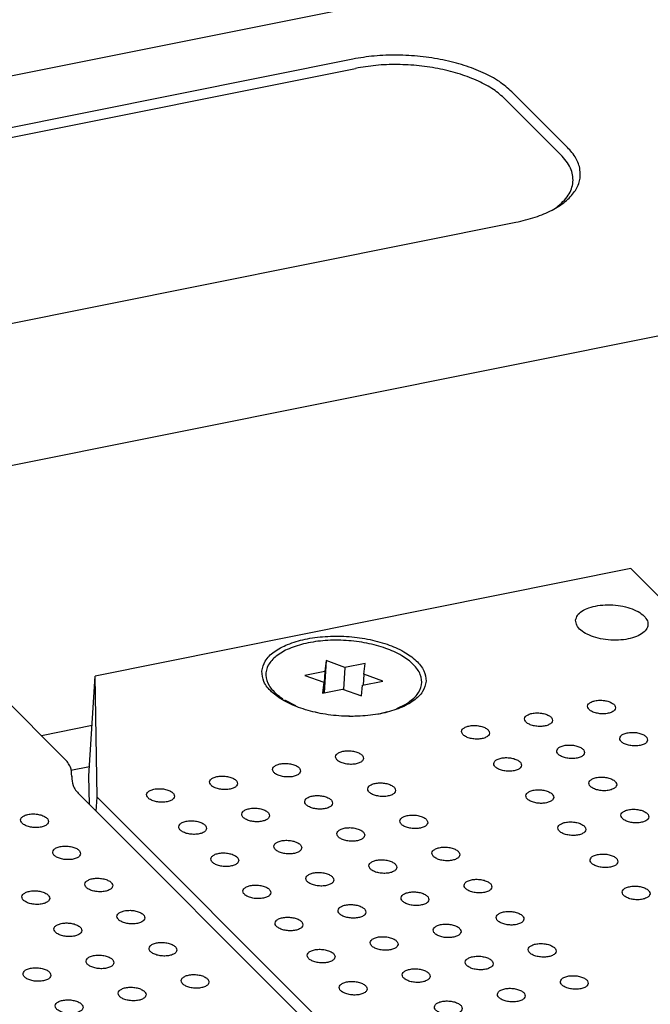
# Model space of a CAD drawing. Header units: inches. Extents: x 155 to 996, y 103 to 697.
# Tile 67 of 81: x 753 to 776, y 482 to 517. Entities that reach past the tile are written whole.
import ezdxf

# ---------------------------------------------------------------- set-up
doc = ezdxf.new("R2010")
doc.units = ezdxf.units.IN

# ---------------------------------------------------------------- blocks, each defined once
blk = doc.blocks.new('E8021-26512__38', base_point=(732.946, 430.119))
at = {"color": 7, "linetype": 'Continuous'}
for p, q in [((752.384, 492.741), (754.66, 490.463)), ((754.926, 489.817), (754.927, 489.826)), ((754.927, 489.826), (754.926, 489.809)), ((803.463, 440.864), (755.194, 489.18))]:
    blk.add_line(p, q, dxfattribs=at)
for points, knots in [([(754.927, 489.826), (754.922, 489.938), (754.911, 490.181), (754.748, 490.364), (754.66, 490.463)], [0, 0, 0, 0, 0.3266238, 0.7096633, 0.7096633, 0.7096633, 0.7096633]), ([(754.926, 489.817), (754.931, 489.705), (754.943, 489.461), (755.106, 489.278), (755.194, 489.18)], [0, 0, 0, 0, 0.3266238, 0.7096633, 0.7096633, 0.7096633, 0.7096633]), ([(754.092, 488.196), (754.087, 488.226), (754.074, 488.294), (753.978, 488.37), (753.851, 488.428), (753.692, 488.465), (753.524, 488.475), (753.363, 488.459), (753.227, 488.416), (753.129, 488.352), (753.082, 488.259), (753.117, 488.16), (753.207, 488.085), (753.336, 488.026), (753.494, 487.989), (753.662, 487.979), (753.824, 487.995), (753.957, 488.038), (754.062, 488.102), (754.083, 488.167), (754.092, 488.196)], [0, 0, 0, 0, 0.088201, 0.201564, 0.345167, 0.510862, 0.68451, 0.850206, 0.993808, 1.107172, 1.195372, 1.283573, 1.396937, 1.540539, 1.706235, 1.879883, 2.045578, 2.189181, 2.302544, 2.390745, 2.390745, 2.390745, 2.390745]), ([(755.244, 487.043), (755.238, 487.073), (755.226, 487.141), (755.129, 487.217), (755.002, 487.276), (754.844, 487.312), (754.675, 487.323), (754.514, 487.306), (754.379, 487.263), (754.28, 487.199), (754.233, 487.106), (754.268, 487.007), (754.359, 486.932), (754.488, 486.873), (754.645, 486.836), (754.814, 486.826), (754.976, 486.843), (755.109, 486.886), (755.214, 486.949), (755.235, 487.015), (755.244, 487.043)], [0, 0, 0, 0, 0.088201, 0.201564, 0.345167, 0.510862, 0.68451, 0.850206, 0.993808, 1.107172, 1.195372, 1.283573, 1.396937, 1.540539, 1.706235, 1.879883, 2.045578, 2.189181, 2.302544, 2.390745, 2.390745, 2.390745, 2.390745]), ([(756.395, 485.891), (756.39, 485.92), (756.377, 485.988), (756.281, 486.064), (756.154, 486.123), (755.996, 486.159), (755.827, 486.17), (755.666, 486.153), (755.531, 486.11), (755.432, 486.047), (755.385, 485.953), (755.42, 485.854), (755.51, 485.779), (755.639, 485.72), (755.797, 485.684), (755.966, 485.673), (756.127, 485.69), (756.26, 485.733), (756.365, 485.796), (756.386, 485.862), (756.395, 485.891)], [0, 0, 0, 0, 0.088201, 0.201564, 0.345167, 0.510862, 0.68451, 0.850206, 0.993808, 1.107172, 1.195372, 1.283573, 1.396937, 1.540539, 1.706235, 1.879883, 2.045578, 2.189181, 2.302544, 2.390745, 2.390745, 2.390745, 2.390745]), ([(754.136, 485.437), (754.13, 485.467), (754.117, 485.535), (754.021, 485.611), (753.894, 485.67), (753.736, 485.706), (753.567, 485.717), (753.406, 485.7), (753.271, 485.657), (753.172, 485.593), (753.125, 485.5), (753.16, 485.401), (753.25, 485.326), (753.38, 485.267), (753.537, 485.23), (753.706, 485.22), (753.868, 485.237), (754.001, 485.28), (754.106, 485.343), (754.127, 485.409), (754.136, 485.437)], [0, 0, 0, 0, 0.088201, 0.201564, 0.345167, 0.510862, 0.68451, 0.850206, 0.993808, 1.107172, 1.195372, 1.283573, 1.396937, 1.540539, 1.706235, 1.879883, 2.045578, 2.189181, 2.302544, 2.390745, 2.390745, 2.390745, 2.390745]), ([(757.547, 484.738), (757.542, 484.768), (757.529, 484.836), (757.433, 484.911), (757.306, 484.97), (757.147, 485.007), (756.979, 485.017), (756.818, 485), (756.682, 484.958), (756.584, 484.894), (756.537, 484.8), (756.572, 484.702), (756.662, 484.626), (756.791, 484.567), (756.949, 484.531), (757.117, 484.52), (757.279, 484.537), (757.412, 484.58), (757.517, 484.643), (757.538, 484.709), (757.547, 484.738)], [0, 0, 0, 0, 0.088201, 0.201564, 0.345167, 0.510862, 0.68451, 0.850206, 0.993808, 1.107172, 1.195372, 1.283573, 1.396937, 1.540539, 1.706235, 1.879883, 2.045578, 2.189181, 2.302544, 2.390745, 2.390745, 2.390745, 2.390745]), ([(755.287, 484.285), (755.282, 484.314), (755.269, 484.382), (755.173, 484.458), (755.046, 484.517), (754.888, 484.553), (754.719, 484.564), (754.558, 484.547), (754.423, 484.504), (754.324, 484.441), (754.277, 484.347), (754.312, 484.248), (754.402, 484.173), (754.531, 484.114), (754.689, 484.078), (754.858, 484.067), (755.019, 484.084), (755.152, 484.127), (755.257, 484.19), (755.278, 484.256), (755.287, 484.285)], [0, 0, 0, 0, 0.088201, 0.201564, 0.345167, 0.510862, 0.68451, 0.850206, 0.993808, 1.107172, 1.195372, 1.283573, 1.396937, 1.540539, 1.706235, 1.879883, 2.045578, 2.189181, 2.302544, 2.390745, 2.390745, 2.390745, 2.390745]), ([(758.699, 483.585), (758.693, 483.615), (758.681, 483.683), (758.584, 483.759), (758.457, 483.817), (758.299, 483.854), (758.13, 483.864), (757.969, 483.847), (757.834, 483.805), (757.735, 483.741), (757.688, 483.648), (757.723, 483.549), (757.814, 483.474), (757.943, 483.415), (758.1, 483.378), (758.269, 483.368), (758.431, 483.384), (758.564, 483.427), (758.669, 483.491), (758.69, 483.556), (758.699, 483.585)], [0, 0, 0, 0, 0.088201, 0.201564, 0.345167, 0.510862, 0.68451, 0.850206, 0.993808, 1.107172, 1.195372, 1.283573, 1.396937, 1.540539, 1.706235, 1.879883, 2.045578, 2.189181, 2.302544, 2.390745, 2.390745, 2.390745, 2.390745]), ([(756.439, 483.132), (756.433, 483.162), (756.421, 483.23), (756.324, 483.305), (756.198, 483.364), (756.039, 483.401), (755.871, 483.411), (755.71, 483.394), (755.574, 483.352), (755.475, 483.288), (755.428, 483.194), (755.464, 483.096), (755.554, 483.02), (755.683, 482.961), (755.841, 482.925), (756.009, 482.914), (756.171, 482.931), (756.304, 482.974), (756.409, 483.037), (756.43, 483.103), (756.439, 483.132)], [0, 0, 0, 0, 0.088201, 0.201564, 0.345167, 0.510862, 0.68451, 0.850206, 0.993808, 1.107172, 1.195372, 1.283573, 1.396937, 1.540539, 1.706235, 1.879883, 2.045578, 2.189181, 2.302544, 2.390745, 2.390745, 2.390745, 2.390745]), ([(754.179, 482.679), (754.174, 482.708), (754.161, 482.776), (754.065, 482.852), (753.938, 482.911), (753.779, 482.947), (753.611, 482.958), (753.45, 482.941), (753.314, 482.898), (753.216, 482.835), (753.169, 482.741), (753.204, 482.642), (753.294, 482.567), (753.423, 482.508), (753.581, 482.472), (753.749, 482.461), (753.911, 482.478), (754.044, 482.521), (754.149, 482.584), (754.17, 482.65), (754.179, 482.679)], [0, 0, 0, 0, 0.088201, 0.201564, 0.345167, 0.510862, 0.68451, 0.850206, 0.993808, 1.107172, 1.195372, 1.283573, 1.396937, 1.540539, 1.706235, 1.879883, 2.045578, 2.189181, 2.302544, 2.390745, 2.390745, 2.390745, 2.390745]), ([(759.85, 482.432), (759.845, 482.462), (759.832, 482.53), (759.736, 482.606), (759.609, 482.665), (759.451, 482.701), (759.282, 482.712), (759.121, 482.695), (758.986, 482.652), (758.887, 482.588), (758.84, 482.495), (758.875, 482.396), (758.965, 482.321), (759.094, 482.262), (759.252, 482.225), (759.421, 482.215), (759.582, 482.232), (759.715, 482.275), (759.82, 482.338), (759.841, 482.404), (759.85, 482.432)], [0, 0, 0, 0, 0.088201, 0.201564, 0.345167, 0.510862, 0.68451, 0.850206, 0.993808, 1.107172, 1.195372, 1.283573, 1.396937, 1.540539, 1.706235, 1.879883, 2.045578, 2.189181, 2.302544, 2.390745, 2.390745, 2.390745, 2.390745]), ([(757.591, 481.979), (757.585, 482.009), (757.572, 482.077), (757.476, 482.152), (757.349, 482.211), (757.191, 482.248), (757.022, 482.258), (756.861, 482.241), (756.726, 482.199), (756.627, 482.135), (756.58, 482.041), (756.615, 481.943), (756.705, 481.867), (756.835, 481.808), (756.992, 481.772), (757.161, 481.762), (757.323, 481.778), (757.456, 481.821), (757.561, 481.885), (757.582, 481.95), (757.591, 481.979)], [0, 0, 0, 0, 0.088201, 0.201564, 0.345167, 0.510862, 0.68451, 0.850206, 0.993808, 1.107172, 1.195372, 1.283573, 1.396937, 1.540539, 1.706235, 1.879883, 2.045578, 2.189181, 2.302544, 2.390745, 2.390745, 2.390745, 2.390745]), ([(755.331, 481.526), (755.325, 481.556), (755.313, 481.623), (755.216, 481.699), (755.09, 481.758), (754.931, 481.795), (754.763, 481.805), (754.601, 481.788), (754.466, 481.745), (754.367, 481.682), (754.32, 481.588), (754.355, 481.49), (754.446, 481.414), (754.575, 481.355), (754.733, 481.319), (754.901, 481.308), (755.063, 481.325), (755.196, 481.368), (755.301, 481.431), (755.322, 481.497), (755.331, 481.526)], [0, 0, 0, 0, 0.088201, 0.201564, 0.345167, 0.510862, 0.68451, 0.850206, 0.993808, 1.107172, 1.195372, 1.283573, 1.396937, 1.540539, 1.706235, 1.879883, 2.045578, 2.189181, 2.302544, 2.390745, 2.390745, 2.390745, 2.390745])]:
    blk.add_open_spline(points, degree=3, knots=knots, dxfattribs=at)
blk = doc.blocks.new('E8021-66412_MUXIP01_5', base_point=(732.946, 430.119))
blk.add_blockref('E8021-26512__38', (732.946, 430.119))
blk = doc.blocks.new('E8021-26512__42', base_point=(755.544, 434.652))
at = {"color": 7, "linetype": 'Continuous'}
for p, q in [((774.982, 497.273), (755.765, 493.419)), ((774.982, 497.273), (777.257, 494.995)), ((755.544, 489.839), (755.765, 493.419)), ((755.833, 489.074), (755.765, 493.419)), ((755.56, 488.813), (755.544, 489.839)), ((755.802, 488.571), (755.833, 489.074)), ((755.833, 489.074), (803.714, 441.148))]:
    blk.add_line(p, q, dxfattribs=at)
for points, knots in [([(773.001, 495.418), (773.009, 495.356), (773.027, 495.218), (773.195, 495.045), (773.429, 494.899), (773.732, 494.788), (774.078, 494.719), (774.441, 494.696), (774.792, 494.723), (775.106, 494.796), (775.36, 494.911), (775.538, 495.063), (775.616, 495.257), (775.562, 495.46), (775.404, 495.632), (775.167, 495.777), (774.864, 495.889), (774.519, 495.958), (774.156, 495.981), (773.804, 495.954), (773.489, 495.881), (773.239, 495.766), (773.052, 495.614), (773.017, 495.48), (773.001, 495.418)], [0, 0, 0, 0, 0.185164, 0.409308, 0.68695, 1.012981, 1.371588, 1.741607, 2.100214, 2.426245, 2.703887, 2.928032, 3.113195, 3.298359, 3.522503, 3.800145, 4.126176, 4.484784, 4.854802, 5.21341, 5.539441, 5.817083, 6.041227, 6.226391, 6.226391, 6.226391, 6.226391]), ([(761.745, 493.593), (761.76, 493.463), (761.792, 493.181), (762.11, 492.813), (762.563, 492.497), (763.16, 492.241), (763.852, 492.061), (764.601, 491.968), (765.355, 491.969), (766.065, 492.062), (766.686, 492.243), (767.181, 492.5), (767.524, 492.827), (767.673, 493.227), (767.575, 493.642), (767.274, 494.009), (766.815, 494.325), (766.22, 494.581), (765.527, 494.761), (764.779, 494.854), (764.025, 494.854), (763.315, 494.76), (762.691, 494.58), (762.203, 494.322), (761.843, 493.996), (761.776, 493.719), (761.745, 493.593)], [0, 0, 0, 0, 0.383476, 0.837095, 1.391599, 2.04345, 2.769131, 3.5342, 4.299269, 5.024949, 5.6768, 6.231304, 6.684924, 7.068399, 7.451875, 7.905495, 8.459999, 9.111849, 9.83753, 10.602599, 11.367668, 12.093349, 12.7452, 13.299703, 13.753323, 14.136799, 14.136799, 14.136799, 14.136799]), ([(774.43, 492.276), (774.425, 492.306), (774.412, 492.373), (774.316, 492.449), (774.189, 492.508), (774.03, 492.545), (773.862, 492.555), (773.701, 492.538), (773.565, 492.495), (773.466, 492.432), (773.419, 492.338), (773.455, 492.24), (773.545, 492.164), (773.674, 492.105), (773.832, 492.069), (774, 492.058), (774.162, 492.075), (774.295, 492.118), (774.4, 492.181), (774.421, 492.247), (774.43, 492.276)], [0, 0, 0, 0, 0.088201, 0.201564, 0.345167, 0.510862, 0.68451, 0.850206, 0.993808, 1.107172, 1.195372, 1.283573, 1.396937, 1.540539, 1.706235, 1.879883, 2.045578, 2.189181, 2.302544, 2.390745, 2.390745, 2.390745, 2.390745]), ([(772.17, 491.823), (772.165, 491.852), (772.152, 491.92), (772.056, 491.996), (771.929, 492.055), (771.77, 492.091), (771.602, 492.102), (771.441, 492.085), (771.306, 492.042), (771.207, 491.978), (771.16, 491.885), (771.195, 491.786), (771.285, 491.711), (771.414, 491.652), (771.572, 491.615), (771.74, 491.605), (771.902, 491.622), (772.035, 491.665), (772.14, 491.728), (772.161, 491.794), (772.17, 491.823)], [0, 0, 0, 0, 0.088201, 0.201564, 0.345167, 0.510862, 0.68451, 0.850206, 0.993808, 1.107172, 1.195372, 1.283573, 1.396937, 1.540539, 1.706235, 1.879883, 2.045578, 2.189181, 2.302544, 2.390745, 2.390745, 2.390745, 2.390745]), ([(769.911, 491.369), (769.905, 491.399), (769.892, 491.467), (769.796, 491.543), (769.669, 491.601), (769.511, 491.638), (769.342, 491.648), (769.181, 491.632), (769.046, 491.589), (768.947, 491.525), (768.9, 491.432), (768.935, 491.333), (769.025, 491.258), (769.154, 491.199), (769.312, 491.162), (769.481, 491.152), (769.642, 491.168), (769.776, 491.211), (769.88, 491.275), (769.901, 491.34), (769.911, 491.369)], [0, 0, 0, 0, 0.088201, 0.201564, 0.345167, 0.510862, 0.68451, 0.850206, 0.993808, 1.107172, 1.195372, 1.283573, 1.396937, 1.540539, 1.706235, 1.879883, 2.045578, 2.189181, 2.302544, 2.390745, 2.390745, 2.390745, 2.390745]), ([(775.582, 491.123), (775.576, 491.153), (775.564, 491.221), (775.467, 491.296), (775.34, 491.355), (775.182, 491.392), (775.013, 491.402), (774.852, 491.385), (774.717, 491.343), (774.618, 491.279), (774.571, 491.185), (774.606, 491.087), (774.697, 491.011), (774.826, 490.952), (774.983, 490.916), (775.152, 490.906), (775.314, 490.922), (775.447, 490.965), (775.552, 491.028), (775.573, 491.094), (775.582, 491.123)], [0, 0, 0, 0, 0.088201, 0.201564, 0.345167, 0.510862, 0.68451, 0.850206, 0.993808, 1.107172, 1.195372, 1.283573, 1.396937, 1.540539, 1.706235, 1.879883, 2.045578, 2.189181, 2.302544, 2.390745, 2.390745, 2.390745, 2.390745]), ([(765.391, 490.463), (765.385, 490.492), (765.373, 490.56), (765.276, 490.636), (765.15, 490.695), (764.991, 490.731), (764.823, 490.742), (764.662, 490.725), (764.526, 490.682), (764.427, 490.619), (764.38, 490.525), (764.416, 490.426), (764.506, 490.351), (764.635, 490.292), (764.793, 490.256), (764.961, 490.245), (765.123, 490.262), (765.256, 490.305), (765.361, 490.368), (765.382, 490.434), (765.391, 490.463)], [0, 0, 0, 0, 0.088201, 0.201564, 0.345167, 0.510862, 0.68451, 0.850206, 0.993808, 1.107172, 1.195372, 1.283573, 1.396937, 1.540539, 1.706235, 1.879883, 2.045578, 2.189181, 2.302544, 2.390745, 2.390745, 2.390745, 2.390745]), ([(773.322, 490.67), (773.316, 490.699), (773.304, 490.767), (773.207, 490.843), (773.081, 490.902), (772.922, 490.938), (772.754, 490.949), (772.592, 490.932), (772.457, 490.889), (772.358, 490.826), (772.311, 490.732), (772.347, 490.633), (772.437, 490.558), (772.566, 490.499), (772.724, 490.463), (772.892, 490.452), (773.054, 490.469), (773.187, 490.512), (773.292, 490.575), (773.313, 490.641), (773.322, 490.67)], [0, 0, 0, 0, 0.088201, 0.201564, 0.345167, 0.510862, 0.68451, 0.850206, 0.993808, 1.107172, 1.195372, 1.283573, 1.396937, 1.540539, 1.706235, 1.879883, 2.045578, 2.189181, 2.302544, 2.390745, 2.390745, 2.390745, 2.390745]), ([(771.062, 490.216), (771.057, 490.246), (771.044, 490.314), (770.948, 490.39), (770.821, 490.449), (770.662, 490.485), (770.494, 490.496), (770.333, 490.479), (770.197, 490.436), (770.099, 490.372), (770.052, 490.279), (770.087, 490.18), (770.177, 490.105), (770.306, 490.046), (770.464, 490.009), (770.632, 489.999), (770.794, 490.016), (770.927, 490.059), (771.032, 490.122), (771.053, 490.188), (771.062, 490.216)], [0, 0, 0, 0, 0.088201, 0.201564, 0.345167, 0.510862, 0.68451, 0.850206, 0.993808, 1.107172, 1.195372, 1.283573, 1.396937, 1.540539, 1.706235, 1.879883, 2.045578, 2.189181, 2.302544, 2.390745, 2.390745, 2.390745, 2.390745]), ([(763.131, 490.009), (763.126, 490.039), (763.113, 490.107), (763.017, 490.183), (762.89, 490.242), (762.731, 490.278), (762.563, 490.288), (762.402, 490.272), (762.266, 490.229), (762.168, 490.165), (762.121, 490.072), (762.156, 489.973), (762.246, 489.898), (762.375, 489.839), (762.533, 489.802), (762.701, 489.792), (762.863, 489.809), (762.996, 489.851), (763.101, 489.915), (763.122, 489.981), (763.131, 490.009)], [0, 0, 0, 0, 0.088201, 0.201564, 0.345167, 0.510862, 0.68451, 0.850206, 0.993808, 1.107172, 1.195372, 1.283573, 1.396937, 1.540539, 1.706235, 1.879883, 2.045578, 2.189181, 2.302544, 2.390745, 2.390745, 2.390745, 2.390745]), ([(760.871, 489.556), (760.866, 489.586), (760.853, 489.654), (760.757, 489.729), (760.63, 489.788), (760.472, 489.825), (760.303, 489.835), (760.142, 489.818), (760.007, 489.776), (759.908, 489.712), (759.861, 489.618), (759.896, 489.52), (759.986, 489.444), (760.115, 489.385), (760.273, 489.349), (760.442, 489.339), (760.603, 489.355), (760.736, 489.398), (760.841, 489.461), (760.862, 489.527), (760.871, 489.556)], [0, 0, 0, 0, 0.088201, 0.201564, 0.345167, 0.510862, 0.68451, 0.850206, 0.993808, 1.107172, 1.195372, 1.283573, 1.396937, 1.540539, 1.706235, 1.879883, 2.045578, 2.189181, 2.302544, 2.390745, 2.390745, 2.390745, 2.390745]), ([(774.474, 489.517), (774.468, 489.547), (774.455, 489.615), (774.359, 489.69), (774.232, 489.749), (774.074, 489.786), (773.905, 489.796), (773.744, 489.779), (773.609, 489.737), (773.51, 489.673), (773.463, 489.579), (773.498, 489.481), (773.588, 489.405), (773.717, 489.346), (773.875, 489.31), (774.044, 489.299), (774.206, 489.316), (774.339, 489.359), (774.444, 489.422), (774.464, 489.488), (774.474, 489.517)], [0, 0, 0, 0, 0.088201, 0.201564, 0.345167, 0.510862, 0.68451, 0.850206, 0.993808, 1.107172, 1.195372, 1.283573, 1.396937, 1.540539, 1.706235, 1.879883, 2.045578, 2.189181, 2.302544, 2.390745, 2.390745, 2.390745, 2.390745]), ([(758.612, 489.103), (758.606, 489.133), (758.593, 489.2), (758.497, 489.276), (758.37, 489.335), (758.212, 489.372), (758.043, 489.382), (757.882, 489.365), (757.747, 489.322), (757.648, 489.259), (757.601, 489.165), (757.636, 489.067), (757.726, 488.991), (757.856, 488.932), (758.013, 488.896), (758.182, 488.885), (758.344, 488.902), (758.477, 488.945), (758.582, 489.008), (758.603, 489.074), (758.612, 489.103)], [0, 0, 0, 0, 0.088201, 0.201564, 0.345167, 0.510862, 0.68451, 0.850206, 0.993808, 1.107172, 1.195372, 1.283573, 1.396937, 1.540539, 1.706235, 1.879883, 2.045578, 2.189181, 2.302544, 2.390745, 2.390745, 2.390745, 2.390745]), ([(766.543, 489.31), (766.537, 489.34), (766.524, 489.408), (766.428, 489.483), (766.301, 489.542), (766.143, 489.579), (765.974, 489.589), (765.813, 489.572), (765.678, 489.53), (765.579, 489.466), (765.532, 489.372), (765.567, 489.274), (765.657, 489.198), (765.786, 489.139), (765.944, 489.103), (766.113, 489.092), (766.275, 489.109), (766.408, 489.152), (766.513, 489.215), (766.534, 489.281), (766.543, 489.31)], [0, 0, 0, 0, 0.088201, 0.201564, 0.345167, 0.510862, 0.68451, 0.850206, 0.993808, 1.107172, 1.195372, 1.283573, 1.396937, 1.540539, 1.706235, 1.879883, 2.045578, 2.189181, 2.302544, 2.390745, 2.390745, 2.390745, 2.390745]), ([(772.214, 489.064), (772.208, 489.093), (772.196, 489.161), (772.099, 489.237), (771.973, 489.296), (771.814, 489.332), (771.646, 489.343), (771.484, 489.326), (771.349, 489.283), (771.25, 489.22), (771.203, 489.126), (771.238, 489.027), (771.329, 488.952), (771.458, 488.893), (771.616, 488.857), (771.784, 488.846), (771.946, 488.863), (772.079, 488.906), (772.184, 488.969), (772.205, 489.035), (772.214, 489.064)], [0, 0, 0, 0, 0.088201, 0.201564, 0.345167, 0.510862, 0.68451, 0.850206, 0.993808, 1.107172, 1.195372, 1.283573, 1.396937, 1.540539, 1.706235, 1.879883, 2.045578, 2.189181, 2.302544, 2.390745, 2.390745, 2.390745, 2.390745]), ([(764.283, 488.857), (764.277, 488.886), (764.265, 488.954), (764.168, 489.03), (764.042, 489.089), (763.883, 489.125), (763.715, 489.136), (763.553, 489.119), (763.418, 489.076), (763.319, 489.013), (763.272, 488.919), (763.307, 488.82), (763.398, 488.745), (763.527, 488.686), (763.685, 488.649), (763.853, 488.639), (764.015, 488.656), (764.148, 488.699), (764.253, 488.762), (764.274, 488.828), (764.283, 488.857)], [0, 0, 0, 0, 0.088201, 0.201564, 0.345167, 0.510862, 0.68451, 0.850206, 0.993808, 1.107172, 1.195372, 1.283573, 1.396937, 1.540539, 1.706235, 1.879883, 2.045578, 2.189181, 2.302544, 2.390745, 2.390745, 2.390745, 2.390745]), ([(762.023, 488.403), (762.018, 488.433), (762.005, 488.501), (761.909, 488.577), (761.782, 488.636), (761.623, 488.672), (761.455, 488.682), (761.294, 488.666), (761.158, 488.623), (761.06, 488.559), (761.013, 488.466), (761.048, 488.367), (761.138, 488.292), (761.267, 488.233), (761.425, 488.196), (761.593, 488.186), (761.755, 488.203), (761.888, 488.245), (761.993, 488.309), (762.014, 488.375), (762.023, 488.403)], [0, 0, 0, 0, 0.088201, 0.201564, 0.345167, 0.510862, 0.68451, 0.850206, 0.993808, 1.107172, 1.195372, 1.283573, 1.396937, 1.540539, 1.706235, 1.879883, 2.045578, 2.189181, 2.302544, 2.390745, 2.390745, 2.390745, 2.390745]), ([(775.625, 488.364), (775.62, 488.394), (775.607, 488.462), (775.511, 488.538), (775.384, 488.596), (775.225, 488.633), (775.057, 488.643), (774.896, 488.627), (774.761, 488.584), (774.662, 488.52), (774.615, 488.427), (774.65, 488.328), (774.74, 488.253), (774.869, 488.194), (775.027, 488.157), (775.195, 488.147), (775.357, 488.163), (775.49, 488.206), (775.595, 488.27), (775.616, 488.335), (775.625, 488.364)], [0, 0, 0, 0, 0.088201, 0.201564, 0.345167, 0.510862, 0.68451, 0.850206, 0.993808, 1.107172, 1.195372, 1.283573, 1.396937, 1.540539, 1.706235, 1.879883, 2.045578, 2.189181, 2.302544, 2.390745, 2.390745, 2.390745, 2.390745]), ([(759.763, 487.95), (759.758, 487.98), (759.745, 488.048), (759.649, 488.123), (759.522, 488.182), (759.363, 488.219), (759.195, 488.229), (759.034, 488.212), (758.899, 488.17), (758.8, 488.106), (758.753, 488.012), (758.788, 487.914), (758.878, 487.838), (759.007, 487.779), (759.165, 487.743), (759.333, 487.733), (759.495, 487.749), (759.628, 487.792), (759.733, 487.855), (759.754, 487.921), (759.763, 487.95)], [0, 0, 0, 0, 0.088201, 0.201564, 0.345167, 0.510862, 0.68451, 0.850206, 0.993808, 1.107172, 1.195372, 1.283573, 1.396937, 1.540539, 1.706235, 1.879883, 2.045578, 2.189181, 2.302544, 2.390745, 2.390745, 2.390745, 2.390745]), ([(767.694, 488.157), (767.689, 488.187), (767.676, 488.255), (767.58, 488.33), (767.453, 488.389), (767.294, 488.426), (767.126, 488.436), (766.965, 488.419), (766.83, 488.377), (766.731, 488.313), (766.684, 488.219), (766.719, 488.121), (766.809, 488.045), (766.938, 487.986), (767.096, 487.95), (767.264, 487.94), (767.426, 487.956), (767.559, 487.999), (767.664, 488.063), (767.685, 488.128), (767.694, 488.157)], [0, 0, 0, 0, 0.088201, 0.201564, 0.345167, 0.510862, 0.68451, 0.850206, 0.993808, 1.107172, 1.195372, 1.283573, 1.396937, 1.540539, 1.706235, 1.879883, 2.045578, 2.189181, 2.302544, 2.390745, 2.390745, 2.390745, 2.390745]), ([(765.435, 487.704), (765.429, 487.734), (765.416, 487.801), (765.32, 487.877), (765.193, 487.936), (765.035, 487.973), (764.866, 487.983), (764.705, 487.966), (764.57, 487.923), (764.471, 487.86), (764.424, 487.766), (764.459, 487.668), (764.549, 487.592), (764.678, 487.533), (764.836, 487.497), (765.005, 487.486), (765.167, 487.503), (765.3, 487.546), (765.404, 487.609), (765.425, 487.675), (765.435, 487.704)], [0, 0, 0, 0, 0.088201, 0.201564, 0.345167, 0.510862, 0.68451, 0.850206, 0.993808, 1.107172, 1.195372, 1.283573, 1.396937, 1.540539, 1.706235, 1.879883, 2.045578, 2.189181, 2.302544, 2.390745, 2.390745, 2.390745, 2.390745]), ([(773.366, 487.911), (773.36, 487.941), (773.347, 488.009), (773.251, 488.084), (773.124, 488.143), (772.966, 488.18), (772.797, 488.19), (772.636, 488.173), (772.501, 488.131), (772.402, 488.067), (772.355, 487.973), (772.39, 487.875), (772.48, 487.799), (772.609, 487.74), (772.767, 487.704), (772.936, 487.693), (773.097, 487.71), (773.231, 487.753), (773.335, 487.816), (773.356, 487.882), (773.366, 487.911)], [0, 0, 0, 0, 0.088201, 0.201564, 0.345167, 0.510862, 0.68451, 0.850206, 0.993808, 1.107172, 1.195372, 1.283573, 1.396937, 1.540539, 1.706235, 1.879883, 2.045578, 2.189181, 2.302544, 2.390745, 2.390745, 2.390745, 2.390745]), ([(763.175, 487.251), (763.169, 487.28), (763.157, 487.348), (763.06, 487.424), (762.933, 487.483), (762.775, 487.519), (762.606, 487.53), (762.445, 487.513), (762.31, 487.47), (762.211, 487.406), (762.164, 487.313), (762.199, 487.214), (762.29, 487.139), (762.419, 487.08), (762.576, 487.043), (762.745, 487.033), (762.907, 487.05), (763.04, 487.093), (763.145, 487.156), (763.166, 487.222), (763.175, 487.251)], [0, 0, 0, 0, 0.088201, 0.201564, 0.345167, 0.510862, 0.68451, 0.850206, 0.993808, 1.107172, 1.195372, 1.283573, 1.396937, 1.540539, 1.706235, 1.879883, 2.045578, 2.189181, 2.302544, 2.390745, 2.390745, 2.390745, 2.390745]), ([(768.846, 487.004), (768.84, 487.034), (768.828, 487.102), (768.731, 487.178), (768.605, 487.237), (768.446, 487.273), (768.278, 487.283), (768.117, 487.267), (767.981, 487.224), (767.882, 487.16), (767.835, 487.067), (767.871, 486.968), (767.961, 486.893), (768.09, 486.834), (768.248, 486.797), (768.416, 486.787), (768.578, 486.804), (768.711, 486.846), (768.816, 486.91), (768.837, 486.976), (768.846, 487.004)], [0, 0, 0, 0, 0.088201, 0.201564, 0.345167, 0.510862, 0.68451, 0.850206, 0.993808, 1.107172, 1.195372, 1.283573, 1.396937, 1.540539, 1.706235, 1.879883, 2.045578, 2.189181, 2.302544, 2.390745, 2.390745, 2.390745, 2.390745]), ([(760.915, 486.797), (760.909, 486.827), (760.897, 486.895), (760.8, 486.971), (760.674, 487.029), (760.515, 487.066), (760.347, 487.076), (760.186, 487.06), (760.05, 487.017), (759.951, 486.953), (759.904, 486.86), (759.94, 486.761), (760.03, 486.686), (760.159, 486.627), (760.317, 486.59), (760.485, 486.58), (760.647, 486.597), (760.78, 486.639), (760.885, 486.703), (760.906, 486.768), (760.915, 486.797)], [0, 0, 0, 0, 0.088201, 0.201564, 0.345167, 0.510862, 0.68451, 0.850206, 0.993808, 1.107172, 1.195372, 1.283573, 1.396937, 1.540539, 1.706235, 1.879883, 2.045578, 2.189181, 2.302544, 2.390745, 2.390745, 2.390745, 2.390745]), ([(766.586, 486.551), (766.581, 486.581), (766.568, 486.649), (766.472, 486.724), (766.345, 486.783), (766.186, 486.82), (766.018, 486.83), (765.857, 486.813), (765.721, 486.771), (765.623, 486.707), (765.576, 486.613), (765.611, 486.515), (765.701, 486.439), (765.83, 486.38), (765.988, 486.344), (766.156, 486.334), (766.318, 486.35), (766.451, 486.393), (766.556, 486.456), (766.577, 486.522), (766.586, 486.551)], [0, 0, 0, 0, 0.088201, 0.201564, 0.345167, 0.510862, 0.68451, 0.850206, 0.993808, 1.107172, 1.195372, 1.283573, 1.396937, 1.540539, 1.706235, 1.879883, 2.045578, 2.189181, 2.302544, 2.390745, 2.390745, 2.390745, 2.390745]), ([(774.517, 486.758), (774.512, 486.788), (774.499, 486.856), (774.403, 486.932), (774.276, 486.99), (774.117, 487.027), (773.949, 487.037), (773.788, 487.02), (773.652, 486.978), (773.554, 486.914), (773.507, 486.821), (773.542, 486.722), (773.632, 486.647), (773.761, 486.588), (773.919, 486.551), (774.087, 486.541), (774.249, 486.557), (774.382, 486.6), (774.487, 486.664), (774.508, 486.729), (774.517, 486.758)], [0, 0, 0, 0, 0.088201, 0.201564, 0.345167, 0.510862, 0.68451, 0.850206, 0.993808, 1.107172, 1.195372, 1.283573, 1.396937, 1.540539, 1.706235, 1.879883, 2.045578, 2.189181, 2.302544, 2.390745, 2.390745, 2.390745, 2.390745]), ([(764.326, 486.098), (764.321, 486.128), (764.308, 486.195), (764.212, 486.271), (764.085, 486.33), (763.927, 486.367), (763.758, 486.377), (763.597, 486.36), (763.462, 486.317), (763.363, 486.254), (763.316, 486.16), (763.351, 486.062), (763.441, 485.986), (763.57, 485.927), (763.728, 485.891), (763.897, 485.88), (764.058, 485.897), (764.191, 485.94), (764.296, 486.003), (764.317, 486.069), (764.326, 486.098)], [0, 0, 0, 0, 0.088201, 0.201564, 0.345167, 0.510862, 0.68451, 0.850206, 0.993808, 1.107172, 1.195372, 1.283573, 1.396937, 1.540539, 1.706235, 1.879883, 2.045578, 2.189181, 2.302544, 2.390745, 2.390745, 2.390745, 2.390745]), ([(769.998, 485.852), (769.992, 485.881), (769.979, 485.949), (769.883, 486.025), (769.756, 486.084), (769.598, 486.12), (769.429, 486.131), (769.268, 486.114), (769.133, 486.071), (769.034, 486.008), (768.987, 485.914), (769.022, 485.815), (769.112, 485.74), (769.241, 485.681), (769.399, 485.644), (769.568, 485.634), (769.73, 485.651), (769.863, 485.694), (769.968, 485.757), (769.989, 485.823), (769.998, 485.852)], [0, 0, 0, 0, 0.088201, 0.201564, 0.345167, 0.510862, 0.68451, 0.850206, 0.993808, 1.107172, 1.195372, 1.283573, 1.396937, 1.540539, 1.706235, 1.879883, 2.045578, 2.189181, 2.302544, 2.390745, 2.390745, 2.390745, 2.390745]), ([(762.067, 485.645), (762.061, 485.674), (762.048, 485.742), (761.952, 485.818), (761.825, 485.877), (761.667, 485.913), (761.498, 485.924), (761.337, 485.907), (761.202, 485.864), (761.103, 485.8), (761.056, 485.707), (761.091, 485.608), (761.181, 485.533), (761.311, 485.474), (761.468, 485.437), (761.637, 485.427), (761.799, 485.444), (761.932, 485.487), (762.037, 485.55), (762.058, 485.616), (762.067, 485.645)], [0, 0, 0, 0, 0.088201, 0.201564, 0.345167, 0.510862, 0.68451, 0.850206, 0.993808, 1.107172, 1.195372, 1.283573, 1.396937, 1.540539, 1.706235, 1.879883, 2.045578, 2.189181, 2.302544, 2.390745, 2.390745, 2.390745, 2.390745]), ([(775.669, 485.605), (775.663, 485.635), (775.651, 485.703), (775.554, 485.779), (775.428, 485.838), (775.269, 485.874), (775.101, 485.885), (774.939, 485.868), (774.804, 485.825), (774.705, 485.761), (774.658, 485.668), (774.693, 485.569), (774.784, 485.494), (774.913, 485.435), (775.071, 485.398), (775.239, 485.388), (775.401, 485.405), (775.534, 485.448), (775.639, 485.511), (775.66, 485.577), (775.669, 485.605)], [0, 0, 0, 0, 0.088201, 0.201564, 0.345167, 0.510862, 0.68451, 0.850206, 0.993808, 1.107172, 1.195372, 1.283573, 1.396937, 1.540539, 1.706235, 1.879883, 2.045578, 2.189181, 2.302544, 2.390745, 2.390745, 2.390745, 2.390745]), ([(767.738, 485.398), (767.732, 485.428), (767.72, 485.496), (767.623, 485.572), (767.497, 485.631), (767.338, 485.667), (767.17, 485.677), (767.008, 485.661), (766.873, 485.618), (766.774, 485.554), (766.727, 485.461), (766.762, 485.362), (766.853, 485.287), (766.982, 485.228), (767.14, 485.191), (767.308, 485.181), (767.47, 485.198), (767.603, 485.24), (767.708, 485.304), (767.729, 485.37), (767.738, 485.398)], [0, 0, 0, 0, 0.088201, 0.201564, 0.345167, 0.510862, 0.68451, 0.850206, 0.993808, 1.107172, 1.195372, 1.283573, 1.396937, 1.540539, 1.706235, 1.879883, 2.045578, 2.189181, 2.302544, 2.390745, 2.390745, 2.390745, 2.390745]), ([(765.478, 484.945), (765.473, 484.975), (765.46, 485.043), (765.364, 485.118), (765.237, 485.177), (765.078, 485.214), (764.91, 485.224), (764.749, 485.207), (764.613, 485.165), (764.515, 485.101), (764.468, 485.007), (764.503, 484.909), (764.593, 484.833), (764.722, 484.774), (764.88, 484.738), (765.048, 484.728), (765.21, 484.744), (765.343, 484.787), (765.448, 484.85), (765.469, 484.916), (765.478, 484.945)], [0, 0, 0, 0, 0.088201, 0.201564, 0.345167, 0.510862, 0.68451, 0.850206, 0.993808, 1.107172, 1.195372, 1.283573, 1.396937, 1.540539, 1.706235, 1.879883, 2.045578, 2.189181, 2.302544, 2.390745, 2.390745, 2.390745, 2.390745]), ([(763.218, 484.492), (763.213, 484.521), (763.2, 484.589), (763.104, 484.665), (762.977, 484.724), (762.818, 484.76), (762.65, 484.771), (762.489, 484.754), (762.354, 484.711), (762.255, 484.648), (762.208, 484.554), (762.243, 484.455), (762.333, 484.38), (762.462, 484.321), (762.62, 484.285), (762.788, 484.274), (762.95, 484.291), (763.083, 484.334), (763.188, 484.397), (763.209, 484.463), (763.218, 484.492)], [0, 0, 0, 0, 0.088201, 0.201564, 0.345167, 0.510862, 0.68451, 0.850206, 0.993808, 1.107172, 1.195372, 1.283573, 1.396937, 1.540539, 1.706235, 1.879883, 2.045578, 2.189181, 2.302544, 2.390745, 2.390745, 2.390745, 2.390745]), ([(771.149, 484.699), (771.144, 484.729), (771.131, 484.796), (771.035, 484.872), (770.908, 484.931), (770.749, 484.968), (770.581, 484.978), (770.42, 484.961), (770.285, 484.918), (770.186, 484.855), (770.139, 484.761), (770.174, 484.663), (770.264, 484.587), (770.393, 484.528), (770.551, 484.492), (770.719, 484.481), (770.881, 484.498), (771.014, 484.541), (771.119, 484.604), (771.14, 484.67), (771.149, 484.699)], [0, 0, 0, 0, 0.088201, 0.201564, 0.345167, 0.510862, 0.68451, 0.850206, 0.993808, 1.107172, 1.195372, 1.283573, 1.396937, 1.540539, 1.706235, 1.879883, 2.045578, 2.189181, 2.302544, 2.390745, 2.390745, 2.390745, 2.390745]), ([(768.89, 484.246), (768.884, 484.275), (768.871, 484.343), (768.775, 484.419), (768.648, 484.478), (768.49, 484.514), (768.321, 484.525), (768.16, 484.508), (768.025, 484.465), (767.926, 484.401), (767.879, 484.308), (767.914, 484.209), (768.004, 484.134), (768.133, 484.075), (768.291, 484.038), (768.46, 484.028), (768.622, 484.045), (768.755, 484.088), (768.859, 484.151), (768.88, 484.217), (768.89, 484.246)], [0, 0, 0, 0, 0.088201, 0.201564, 0.345167, 0.510862, 0.68451, 0.850206, 0.993808, 1.107172, 1.195372, 1.283573, 1.396937, 1.540539, 1.706235, 1.879883, 2.045578, 2.189181, 2.302544, 2.390745, 2.390745, 2.390745, 2.390745]), ([(766.63, 483.792), (766.624, 483.822), (766.612, 483.89), (766.515, 483.966), (766.388, 484.024), (766.23, 484.061), (766.061, 484.071), (765.9, 484.055), (765.765, 484.012), (765.666, 483.948), (765.619, 483.855), (765.654, 483.756), (765.745, 483.681), (765.874, 483.622), (766.031, 483.585), (766.2, 483.575), (766.362, 483.592), (766.495, 483.634), (766.6, 483.698), (766.621, 483.763), (766.63, 483.792)], [0, 0, 0, 0, 0.088201, 0.201564, 0.345167, 0.510862, 0.68451, 0.850206, 0.993808, 1.107172, 1.195372, 1.283573, 1.396937, 1.540539, 1.706235, 1.879883, 2.045578, 2.189181, 2.302544, 2.390745, 2.390745, 2.390745, 2.390745]), ([(772.301, 483.546), (772.295, 483.576), (772.283, 483.644), (772.186, 483.719), (772.06, 483.778), (771.901, 483.815), (771.733, 483.825), (771.572, 483.808), (771.436, 483.766), (771.337, 483.702), (771.29, 483.608), (771.326, 483.51), (771.416, 483.434), (771.545, 483.375), (771.703, 483.339), (771.871, 483.329), (772.033, 483.345), (772.166, 483.388), (772.271, 483.451), (772.292, 483.517), (772.301, 483.546)], [0, 0, 0, 0, 0.088201, 0.201564, 0.345167, 0.510862, 0.68451, 0.850206, 0.993808, 1.107172, 1.195372, 1.283573, 1.396937, 1.540539, 1.706235, 1.879883, 2.045578, 2.189181, 2.302544, 2.390745, 2.390745, 2.390745, 2.390745]), ([(764.37, 483.339), (764.364, 483.369), (764.352, 483.437), (764.255, 483.512), (764.129, 483.571), (763.97, 483.608), (763.802, 483.618), (763.641, 483.601), (763.505, 483.559), (763.406, 483.495), (763.359, 483.401), (763.395, 483.303), (763.485, 483.227), (763.614, 483.168), (763.772, 483.132), (763.94, 483.121), (764.102, 483.138), (764.235, 483.181), (764.34, 483.244), (764.361, 483.31), (764.37, 483.339)], [0, 0, 0, 0, 0.088201, 0.201564, 0.345167, 0.510862, 0.68451, 0.850206, 0.993808, 1.107172, 1.195372, 1.283573, 1.396937, 1.540539, 1.706235, 1.879883, 2.045578, 2.189181, 2.302544, 2.390745, 2.390745, 2.390745, 2.390745]), ([(770.041, 483.093), (770.036, 483.123), (770.023, 483.19), (769.927, 483.266), (769.8, 483.325), (769.641, 483.362), (769.473, 483.372), (769.312, 483.355), (769.176, 483.312), (769.078, 483.249), (769.031, 483.155), (769.066, 483.057), (769.156, 482.981), (769.285, 482.922), (769.443, 482.886), (769.611, 482.875), (769.773, 482.892), (769.906, 482.935), (770.011, 482.998), (770.032, 483.064), (770.041, 483.093)], [0, 0, 0, 0, 0.088201, 0.201564, 0.345167, 0.510862, 0.68451, 0.850206, 0.993808, 1.107172, 1.195372, 1.283573, 1.396937, 1.540539, 1.706235, 1.879883, 2.045578, 2.189181, 2.302544, 2.390745, 2.390745, 2.390745, 2.390745]), ([(767.781, 482.64), (767.776, 482.669), (767.763, 482.737), (767.667, 482.813), (767.54, 482.872), (767.382, 482.908), (767.213, 482.919), (767.052, 482.902), (766.917, 482.859), (766.818, 482.795), (766.771, 482.702), (766.806, 482.603), (766.896, 482.528), (767.025, 482.469), (767.183, 482.432), (767.352, 482.422), (767.513, 482.439), (767.646, 482.482), (767.751, 482.545), (767.772, 482.611), (767.781, 482.64)], [0, 0, 0, 0, 0.088201, 0.201564, 0.345167, 0.510862, 0.68451, 0.850206, 0.993808, 1.107172, 1.195372, 1.283573, 1.396937, 1.540539, 1.706235, 1.879883, 2.045578, 2.189181, 2.302544, 2.390745, 2.390745, 2.390745, 2.390745]), ([(773.453, 482.393), (773.447, 482.423), (773.434, 482.491), (773.338, 482.567), (773.211, 482.626), (773.053, 482.662), (772.884, 482.672), (772.723, 482.656), (772.588, 482.613), (772.489, 482.549), (772.442, 482.456), (772.477, 482.357), (772.567, 482.282), (772.696, 482.223), (772.854, 482.186), (773.023, 482.176), (773.185, 482.193), (773.318, 482.235), (773.423, 482.299), (773.444, 482.365), (773.453, 482.393)], [0, 0, 0, 0, 0.088201, 0.201564, 0.345167, 0.510862, 0.68451, 0.850206, 0.993808, 1.107172, 1.195372, 1.283573, 1.396937, 1.540539, 1.706235, 1.879883, 2.045578, 2.189181, 2.302544, 2.390745, 2.390745, 2.390745, 2.390745]), ([(765.522, 482.186), (765.516, 482.216), (765.503, 482.284), (765.407, 482.36), (765.28, 482.418), (765.122, 482.455), (764.953, 482.465), (764.792, 482.449), (764.657, 482.406), (764.558, 482.342), (764.511, 482.249), (764.546, 482.15), (764.636, 482.075), (764.766, 482.016), (764.923, 481.979), (765.092, 481.969), (765.254, 481.985), (765.387, 482.028), (765.492, 482.092), (765.513, 482.157), (765.522, 482.186)], [0, 0, 0, 0, 0.088201, 0.201564, 0.345167, 0.510862, 0.68451, 0.850206, 0.993808, 1.107172, 1.195372, 1.283573, 1.396937, 1.540539, 1.706235, 1.879883, 2.045578, 2.189181, 2.302544, 2.390745, 2.390745, 2.390745, 2.390745]), ([(771.193, 481.94), (771.187, 481.97), (771.175, 482.038), (771.078, 482.113), (770.952, 482.172), (770.793, 482.209), (770.625, 482.219), (770.463, 482.202), (770.328, 482.16), (770.229, 482.096), (770.182, 482.002), (770.217, 481.904), (770.308, 481.828), (770.437, 481.769), (770.595, 481.733), (770.763, 481.723), (770.925, 481.739), (771.058, 481.782), (771.163, 481.845), (771.184, 481.911), (771.193, 481.94)], [0, 0, 0, 0, 0.088201, 0.201564, 0.345167, 0.510862, 0.68451, 0.850206, 0.993808, 1.107172, 1.195372, 1.283573, 1.396937, 1.540539, 1.706235, 1.879883, 2.045578, 2.189181, 2.302544, 2.390745, 2.390745, 2.390745, 2.390745]), ([(768.933, 481.487), (768.928, 481.516), (768.915, 481.584), (768.819, 481.66), (768.692, 481.719), (768.533, 481.755), (768.365, 481.766), (768.204, 481.749), (768.068, 481.706), (767.97, 481.643), (767.923, 481.549), (767.958, 481.45), (768.048, 481.375), (768.177, 481.316), (768.335, 481.28), (768.503, 481.269), (768.665, 481.286), (768.798, 481.329), (768.903, 481.392), (768.924, 481.458), (768.933, 481.487)], [0, 0, 0, 0, 0.088201, 0.201564, 0.345167, 0.510862, 0.68451, 0.850206, 0.993808, 1.107172, 1.195372, 1.283573, 1.396937, 1.540539, 1.706235, 1.879883, 2.045578, 2.189181, 2.302544, 2.390745, 2.390745, 2.390745, 2.390745])]:
    blk.add_open_spline(points, degree=3, knots=knots, dxfattribs=at)
blk = doc.blocks.new('0515-2032_1__43', base_point=(761.881, 491.978))
at = {"color": 7, "linetype": 'Continuous'}
for p, q in [((764.05, 493.973), (763.979, 492.815)), ((764.05, 493.973), (764.008, 493.583)), ((764.727, 493.728), (764.05, 493.973)), ((765.446, 493.872), (764.727, 493.728)), ((765.404, 493.482), (765.446, 493.872)), ((764.008, 493.583), (763.289, 493.439)), ((764.008, 493.583), (763.961, 492.811)), ((764.727, 493.728), (764.678, 492.935)), ((763.289, 493.439), (763.966, 493.194)), ((763.966, 493.194), (763.924, 492.804)), ((763.966, 493.194), (763.942, 492.808)), ((765.362, 493.092), (766.081, 493.237)), ((765.404, 493.482), (765.38, 493.096)), ((766.081, 493.237), (765.404, 493.482)), ((763.924, 492.804), (764.643, 492.948)), ((764.643, 492.948), (765.32, 492.703)), ((765.32, 492.703), (765.362, 493.092)), ((762.376, 492.679), (762.312, 492.731)), ((762.312, 492.731), (762.5, 492.596)), ((762.553, 492.561), (762.953, 492.356)), ((763.68, 492.124), (763.893, 492.08)), ((765.955, 492.067), (766.264, 492.152)), ((766.583, 492.259), (766.91, 492.41)), ((766.779, 492.325), (766.965, 492.444)), ((766.91, 492.41), (766.965, 492.444)), ((764.867, 491.978), (765.016, 491.981)), ((765.923, 492.063), (765.955, 492.067))]:
    blk.add_line(p, q, dxfattribs=at)
blk.add_open_spline([(766.965, 492.444), (767.091, 492.536), (767.322, 492.705), (767.51, 493.09), (767.454, 493.502), (767.181, 493.868), (766.747, 494.182), (766.174, 494.437), (765.5, 494.616), (764.77, 494.708), (764.033, 494.707), (763.342, 494.611), (762.743, 494.429), (762.274, 494.171), (761.958, 493.841), (761.851, 493.439), (761.991, 493.034), (762.199, 492.838), (762.312, 492.731)], degree=3, knots=[0, 0, 0, 0, 0.4649, 0.849005, 1.218468, 1.649938, 2.181368, 2.812169, 3.519161, 4.266982, 5.014804, 5.721796, 6.352598, 6.884028, 7.315498, 7.684961, 8.069066, 8.533965, 8.533965, 8.533965, 8.533965], dxfattribs=at)
blk = doc.blocks.new('E8021-66412_MUXIP01_6', base_point=(755.544, 434.652))
for name, p in [('E8021-26512__42', (755.544, 434.652)), ('0515-2032_1__43', (761.881, 491.978))]:
    blk.add_blockref(name, p)
blk = doc.blocks.new('E8021-24140', base_point=(199.013, 250.256))
at = {"color": 7, "linetype": 'Continuous'}
for p, q in [((773.548, 519.114), (733.513, 511.083)), ((765.005, 515.553), (726.082, 507.746)), ((726.349, 507.448), (765.105, 515.222)), ((772.708, 512.386), (770.713, 514.383)), ((770.477, 514.12), (772.472, 512.123)), ((772.278, 510.205), (772.321, 510.236)), ((737.1, 502.928), (770.854, 509.699)), ((700.379, 490.468), (786.241, 507.691)), ((755.655, 491.64), (753.845, 491.278)), ((754.9, 490.037), (755.564, 490.17))]:
    blk.add_line(p, q, dxfattribs=at)
for points, knots in [([(770.713, 514.383), (770.568, 514.509), (770.256, 514.78), (769.67, 515.086), (768.992, 515.346), (768.234, 515.54), (767.428, 515.663), (766.603, 515.709), (765.79, 515.683), (765.263, 515.596), (765.005, 515.553)], [0, 0, 0, 0, 0.576263, 1.235118, 1.966736, 2.754264, 3.576437, 4.409548, 5.229162, 6.011745, 6.011745, 6.011745, 6.011745]), ([(770.477, 514.12), (770.34, 514.239), (770.047, 514.494), (769.496, 514.782), (768.857, 515.027), (768.144, 515.209), (767.385, 515.325), (766.609, 515.368), (765.844, 515.344), (765.347, 515.262), (765.105, 515.222)], [0, 0, 0, 0, 0.542365, 1.162464, 1.851045, 2.592249, 3.366058, 4.150163, 4.921564, 5.658113, 5.658113, 5.658113, 5.658113]), ([(770.854, 509.699), (771.089, 509.754), (771.536, 509.858), (772.137, 510.108), (772.622, 510.412), (772.971, 510.768), (773.168, 511.172), (773.184, 511.603), (773.024, 512.03), (772.818, 512.262), (772.708, 512.386)], [0, 0, 0, 0, 0.724651, 1.37512, 1.942511, 2.429335, 2.855047, 3.258932, 3.689551, 4.184286, 4.184286, 4.184286, 4.184286]), ([(772.321, 510.236), (772.474, 510.368), (772.757, 510.612), (772.952, 511.141), (772.844, 511.692), (772.603, 511.972), (772.472, 512.123)], [0, 0, 0, 0, 0.598524, 1.106165, 1.610341, 2.200765, 2.200765, 2.200765, 2.200765])]:
    blk.add_open_spline(points, degree=3, knots=knots, dxfattribs=at)
blk = doc.blocks.new('E8021-64140', base_point=(199.013, 250.256))
blk.add_blockref('E8021-24140', (199.013, 250.256))
blk = doc.blocks.new('E8021-96540__50', base_point=(199.013, 250.256))
for name, p in [('E8021-64140', (199.013, 250.256)), ('E8021-66412_MUXIP01_6', (755.544, 434.652)), ('E8021-66412_MUXIP01_5', (732.946, 430.119))]:
    blk.add_blockref(name, p)
blk = doc.blocks.new('Gen1', base_point=(572.3, 417.2))
blk.add_blockref('E8021-96540__50', (199.013, 250.256))

msp = doc.modelspace()

# ---------------------------------------------------------------- block references
msp.add_blockref('Gen1', (572.3, 417.2))

doc.saveas('drawing.dxf')
